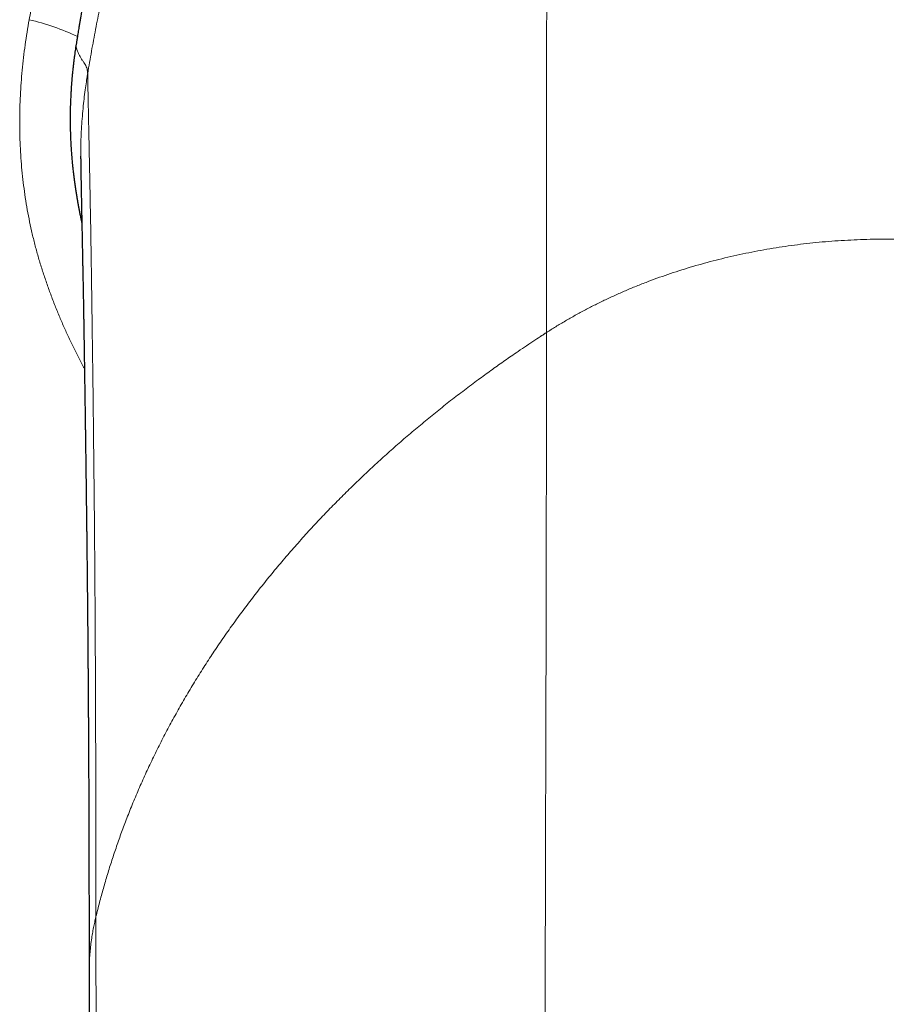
# Model space of a CAD drawing. Header units: millimetres. Extents: x 8 to 573, y 12 to 528.
# Tile 30 of 101: x 278 to 300, y 214 to 240. Entities that reach past the tile are written whole.
import ezdxf

# ---------------------------------------------------------------- set-up
doc = ezdxf.new("R2010")
doc.units = ezdxf.units.MM

msp = doc.modelspace()

# ---------------------------------------------------------------- linework, layer by layer
at = {"color": 7, "linetype": 'Continuous', "lineweight": 30}
for p, q in [((279.173, 239.154), (279.161, 239.079)), ((279.283, 236.229), (279.283, 236.238))]:
    msp.add_line(p, q, dxfattribs=at)
at = {"color": 8, "linetype": 'Continuous', "lineweight": 0}
msp.add_arc((276.604, 233.873), 6.029, 64.5015, 77.0198, dxfattribs=at)
for points, knots in [([(277.959, 239.749), (277.988, 239.909), (278.048, 240.229), (278.145, 240.708), (278.247, 241.187), (278.354, 241.665), (278.467, 242.144), (278.586, 242.622), (278.712, 243.098), (278.843, 243.574), (278.981, 244.05), (279.125, 244.524), (279.276, 244.996), (279.431, 245.458), (279.59, 245.911), (279.752, 246.354), (279.92, 246.794), (280.096, 247.234), (280.279, 247.673), (280.47, 248.111), (280.666, 248.546), (280.868, 248.98), (281.074, 249.413), (281.286, 249.844), (281.502, 250.273), (281.723, 250.701), (281.951, 251.13), (282.184, 251.558), (282.422, 251.983), (282.665, 252.407), (282.913, 252.828), (283.165, 253.247), (283.422, 253.663), (283.685, 254.077), (283.952, 254.49), (284.224, 254.9), (284.501, 255.307), (284.785, 255.71), (285.075, 256.11), (285.372, 256.506), (285.676, 256.897), (285.985, 257.285), (286.3, 257.67), (286.622, 258.05), (286.948, 258.426), (287.28, 258.798), (287.617, 259.166), (287.958, 259.53), (288.303, 259.889), (288.654, 260.245), (289.009, 260.597), (289.368, 260.946), (289.731, 261.29), (289.976, 261.516), (290.098, 261.629)], [0, 0, 0, 0, 0.019403, 0.038808, 0.058212, 0.077615, 0.097094, 0.116574, 0.136054, 0.155533, 0.175069, 0.194608, 0.214146, 0.233682, 0.252227, 0.270773, 0.289319, 0.307863, 0.326605, 0.345349, 0.364093, 0.382836, 0.401633, 0.420432, 0.439231, 0.458028, 0.477078, 0.496131, 0.515183, 0.534234, 0.553339, 0.572446, 0.591553, 0.610658, 0.629889, 0.649122, 0.668355, 0.687586, 0.706939, 0.726295, 0.74565, 0.765004, 0.7845, 0.803998, 0.823497, 0.842993, 0.862555, 0.882119, 0.901683, 0.921245, 0.940933, 0.960622, 0.980312, 1, 1, 1, 1]), ([(279.463, 238.365), (279.495, 238.555), (279.56, 238.934), (279.665, 239.499), (279.777, 240.059), (279.897, 240.612), (280.023, 241.16), (280.156, 241.703), (280.293, 242.224), (280.432, 242.725), (280.573, 243.205), (280.72, 243.68), (280.872, 244.15), (281.031, 244.614), (281.196, 245.072), (281.366, 245.525), (281.543, 245.972), (281.725, 246.413), (281.914, 246.849), (282.108, 247.283), (282.319, 247.742), (282.548, 248.224), (282.796, 248.729), (283.052, 249.231), (283.315, 249.73), (283.585, 250.227), (283.863, 250.722), (284.148, 251.212), (284.439, 251.698), (284.736, 252.18), (285.039, 252.657), (285.327, 253.095), (285.597, 253.496), (285.849, 253.861), (286.107, 254.223), (286.373, 254.584), (286.646, 254.943), (286.926, 255.301), (287.228, 255.677), (287.555, 256.07), (287.908, 256.481), (288.269, 256.889), (288.64, 257.294), (289.019, 257.697), (289.392, 258.081), (289.756, 258.446), (290.112, 258.794), (290.432, 259.1), (290.716, 259.365), (290.952, 259.582), (291.139, 259.752), (291.248, 259.85), (291.289, 259.886), (291.302, 259.898), (291.314, 259.909), (291.327, 259.92), (291.34, 259.932), (291.348, 259.939), (291.353, 259.943)], [0, 0, 0, 0, 0.023039, 0.045915, 0.068626, 0.091172, 0.113553, 0.135768, 0.157817, 0.177883, 0.197811, 0.217601, 0.237254, 0.25677, 0.27615, 0.295396, 0.314509, 0.333491, 0.352383, 0.371302, 0.390251, 0.412616, 0.435009, 0.457423, 0.479852, 0.502424, 0.524995, 0.547557, 0.570104, 0.592628, 0.615121, 0.637576, 0.655188, 0.672803, 0.690523, 0.708358, 0.726309, 0.744377, 0.762562, 0.783928, 0.805456, 0.827148, 0.849004, 0.871023, 0.893208, 0.912866, 0.932651, 0.952564, 0.965775, 0.979042, 0.990762, 0.995932, 0.99661, 0.997287, 0.997965, 0.998643, 0.999322, 1, 1, 1, 1]), ([(291.26, 231.696), (291.26, 231.905), (291.26, 232.322), (291.26, 232.941), (291.26, 233.556), (291.261, 234.165), (291.261, 234.77), (291.261, 235.37), (291.262, 235.965), (291.262, 236.564), (291.263, 237.167), (291.263, 237.773), (291.264, 238.374), (291.265, 238.968), (291.266, 239.555), (291.267, 240.136), (291.268, 240.711), (291.269, 241.279), (291.27, 241.841), (291.271, 242.395), (291.272, 242.943), (291.273, 243.473), (291.275, 243.987), (291.276, 244.484), (291.278, 244.974), (291.279, 245.458), (291.281, 245.944), (291.282, 246.434), (291.284, 246.925), (291.286, 247.407), (291.288, 247.882), (291.29, 248.349), (291.291, 248.798), (291.293, 249.231), (291.295, 249.648), (291.297, 250.057), (291.298, 250.458), (291.3, 250.852), (291.302, 251.238), (291.303, 251.616), (291.305, 251.987), (291.307, 252.349), (291.308, 252.701), (291.31, 253.043), (291.312, 253.376), (291.313, 253.701), (291.315, 254.026), (291.317, 254.351), (291.319, 254.675), (291.321, 254.989), (291.322, 255.295), (291.324, 255.591), (291.326, 255.872), (291.328, 256.139), (291.329, 256.392), (291.331, 256.637), (291.332, 256.873), (291.334, 257.1), (291.335, 257.318), (291.337, 257.528), (291.338, 257.729), (291.34, 257.921), (291.341, 258.103), (291.342, 258.276), (291.343, 258.439), (291.344, 258.594), (291.345, 258.741), (291.346, 258.88), (291.347, 259.012), (291.348, 259.134), (291.348, 259.248), (291.349, 259.353), (291.35, 259.448), (291.35, 259.535), (291.351, 259.613), (291.351, 259.683), (291.352, 259.745), (291.352, 259.798), (291.352, 259.844), (291.352, 259.879), (291.352, 259.906), (291.353, 259.925), (291.353, 259.936), (291.353, 259.94), (291.353, 259.941), (291.353, 259.942), (291.353, 259.942), (291.353, 259.942), (291.353, 259.943), (291.353, 259.943), (291.353, 259.943), (291.353, 259.943)], [0, 0, 0, 0, 0.011975, 0.023972, 0.035991, 0.048031, 0.060092, 0.072173, 0.084274, 0.096394, 0.109111, 0.121848, 0.134603, 0.147377, 0.160169, 0.172978, 0.185803, 0.198644, 0.2115, 0.22437, 0.237253, 0.25015, 0.26232, 0.274501, 0.286692, 0.298891, 0.311099, 0.324055, 0.33702, 0.349993, 0.362976, 0.375966, 0.388965, 0.401227, 0.413494, 0.425767, 0.438044, 0.450326, 0.462611, 0.474899, 0.487189, 0.499482, 0.511776, 0.523851, 0.535926, 0.548002, 0.560076, 0.573114, 0.58615, 0.599183, 0.612213, 0.625239, 0.63826, 0.650532, 0.6628, 0.675061, 0.687313, 0.699558, 0.711793, 0.724018, 0.736233, 0.748438, 0.760631, 0.772596, 0.784549, 0.79649, 0.808419, 0.820551, 0.83267, 0.844775, 0.856866, 0.868941, 0.880786, 0.892616, 0.90443, 0.916228, 0.928009, 0.939774, 0.951522, 0.963252, 0.97356, 0.983853, 0.9929, 0.996877, 0.997323, 0.997769, 0.998216, 0.998662, 0.999108, 0.999554, 1, 1, 1, 1]), ([(279.38, 230.768), (279.373, 230.782), (279.316, 230.884), (279.215, 231.08), (279.077, 231.356), (278.945, 231.636), (278.818, 231.918), (278.697, 232.204), (278.581, 232.496), (278.47, 232.792), (278.365, 233.09), (278.267, 233.391), (278.176, 233.695), (278.093, 234.003), (278.019, 234.313), (277.953, 234.623), (277.895, 234.935), (277.846, 235.247), (277.805, 235.56), (277.771, 235.875), (277.745, 236.191), (277.727, 236.509), (277.717, 236.827), (277.714, 237.148), (277.719, 237.472), (277.731, 237.798), (277.751, 238.124), (277.778, 238.45), (277.812, 238.776), (277.854, 239.101), (277.902, 239.426), (277.94, 239.641), (277.959, 239.749)], [0, 0, 0, 0, 0.004877, 0.037738, 0.070824, 0.103918, 0.137012, 0.170098, 0.203957, 0.237823, 0.271689, 0.305546, 0.339733, 0.373934, 0.408134, 0.442322, 0.476326, 0.510341, 0.544357, 0.578362, 0.612727, 0.647102, 0.681478, 0.715844, 0.751214, 0.786593, 0.821973, 0.857343, 0.893003, 0.928672, 0.96434, 1, 1, 1, 1]), ([(279.463, 238.365), (279.462, 238.384), (279.461, 238.423), (279.448, 238.48), (279.429, 238.538), (279.401, 238.595), (279.365, 238.651), (279.323, 238.708), (279.283, 238.772), (279.244, 238.843), (279.208, 238.921), (279.18, 239), (279.167, 239.053), (279.161, 239.079)], [0, 0, 0, 0, 0.080018, 0.160033, 0.240044, 0.320055, 0.400065, 0.480074, 0.560075, 0.670068, 0.780058, 0.890045, 1, 1, 1, 1]), ([(279.283, 236.238), (279.283, 236.315), (279.284, 236.48), (279.292, 236.734), (279.306, 236.999), (279.325, 237.265), (279.349, 237.52), (279.376, 237.765), (279.405, 237.989), (279.431, 238.165), (279.447, 238.267), (279.453, 238.304), (279.455, 238.314), (279.456, 238.324), (279.458, 238.334), (279.46, 238.344), (279.461, 238.354), (279.462, 238.361), (279.463, 238.365)], [0, 0, 0, 0, 0.10758, 0.231921, 0.356458, 0.481192, 0.606123, 0.716222, 0.826468, 0.923604, 0.966377, 0.97118, 0.975983, 0.980786, 0.985589, 0.990392, 0.995196, 1, 1, 1, 1]), ([(279.675, 216.667), (279.675, 216.853), (279.675, 217.225), (279.675, 217.776), (279.674, 218.323), (279.674, 218.864), (279.673, 219.4), (279.672, 219.93), (279.671, 220.44), (279.669, 220.931), (279.668, 221.402), (279.666, 221.868), (279.665, 222.329), (279.663, 222.785), (279.661, 223.236), (279.658, 223.681), (279.656, 224.121), (279.653, 224.555), (279.651, 224.984), (279.648, 225.407), (279.645, 225.817), (279.642, 226.213), (279.639, 226.596), (279.635, 226.973), (279.632, 227.345), (279.628, 227.72), (279.624, 228.095), (279.62, 228.472), (279.616, 228.843), (279.612, 229.207), (279.608, 229.564), (279.604, 229.908), (279.6, 230.24), (279.596, 230.559), (279.592, 230.872), (279.588, 231.179), (279.584, 231.492), (279.579, 231.809), (279.575, 232.13), (279.571, 232.443), (279.566, 232.749), (279.562, 233.046), (279.558, 233.336), (279.553, 233.618), (279.549, 233.888), (279.545, 234.145), (279.541, 234.391), (279.537, 234.629), (279.532, 234.861), (279.528, 235.084), (279.524, 235.297), (279.52, 235.498), (279.517, 235.689), (279.513, 235.873), (279.509, 236.051), (279.505, 236.228), (279.502, 236.405), (279.498, 236.58), (279.495, 236.747), (279.492, 236.905), (279.488, 237.056), (279.486, 237.198), (279.483, 237.331), (279.48, 237.457), (279.478, 237.574), (279.476, 237.684), (279.474, 237.785), (279.472, 237.878), (279.47, 237.962), (279.469, 238.039), (279.467, 238.108), (279.466, 238.166), (279.465, 238.214), (279.465, 238.255), (279.464, 238.289), (279.464, 238.313), (279.463, 238.329), (279.463, 238.339), (279.463, 238.348), (279.463, 238.355), (279.463, 238.361), (279.463, 238.363), (279.463, 238.365)], [0, 0, 0, 0, 0.013721, 0.0274693, 0.0412443, 0.0550453, 0.0688715, 0.0827224, 0.0965971, 0.1093359, 0.1220936, 0.1348696, 0.1476634, 0.1604743, 0.1733018, 0.1861453, 0.1990042, 0.2118779, 0.2247658, 0.2376673, 0.2505817, 0.2627696, 0.2749679, 0.2871761, 0.2993938, 0.3116204, 0.3245972, 0.3375827, 0.3505762, 0.3635771, 0.3765846, 0.3895981, 0.401873, 0.4141521, 0.4264349, 0.438721, 0.4510096, 0.4647271, 0.4784464, 0.4921668, 0.5058876, 0.5196079, 0.5333271, 0.5470443, 0.5607589, 0.5737887, 0.5868148, 0.5998364, 0.6128531, 0.625864, 0.6388687, 0.6511238, 0.6633722, 0.6756134, 0.6878469, 0.7000722, 0.7137061, 0.7273284, 0.7409383, 0.754535, 0.7681179, 0.7816862, 0.7952392, 0.8087761, 0.8222963, 0.8357991, 0.8492837, 0.8627495, 0.8761957, 0.8896217, 0.9030268, 0.9164103, 0.9281694, 0.9399109, 0.9516343, 0.9633391, 0.9694626, 0.9755809, 0.9816938, 0.9878013, 0.9939034, 1, 1, 1, 1]), ([(291.26, 231.696), (291.34, 231.747), (291.499, 231.849), (291.747, 231.997), (292.001, 232.142), (292.259, 232.282), (292.519, 232.416), (292.782, 232.544), (293.051, 232.669), (293.326, 232.79), (293.608, 232.906), (293.889, 233.016), (294.171, 233.12), (294.452, 233.217), (294.738, 233.31), (295.028, 233.399), (295.323, 233.483), (295.622, 233.562), (295.925, 233.636), (296.231, 233.705), (296.541, 233.769), (296.852, 233.828), (297.165, 233.88), (297.478, 233.927), (297.793, 233.969), (298.112, 234.005), (298.435, 234.036), (298.761, 234.061), (299.089, 234.08), (299.417, 234.094), (299.744, 234.101), (300.069, 234.103), (300.392, 234.099), (300.715, 234.089), (301.039, 234.074), (301.365, 234.052), (301.691, 234.024), (302.016, 233.991), (302.339, 233.952), (302.66, 233.907), (302.978, 233.857), (303.188, 233.819), (303.293, 233.8)], [0, 0, 0, 0, 0.024789, 0.049807, 0.07505, 0.100512, 0.124986, 0.14965, 0.174499, 0.199526, 0.224727, 0.250094, 0.274159, 0.298361, 0.322694, 0.347152, 0.371729, 0.396418, 0.421212, 0.446105, 0.47109, 0.496158, 0.520855, 0.545618, 0.57044, 0.595316, 0.62069, 0.646102, 0.671545, 0.697011, 0.722491, 0.747523, 0.772552, 0.797573, 0.822576, 0.848064, 0.873518, 0.89893, 0.924292, 0.949596, 0.974835, 1, 1, 1, 1]), ([(279.675, 216.667), (279.705, 216.788), (279.765, 217.03), (279.865, 217.392), (279.971, 217.755), (280.085, 218.117), (280.206, 218.478), (280.334, 218.839), (280.474, 219.211), (280.627, 219.595), (280.794, 219.989), (280.97, 220.382), (281.155, 220.773), (281.348, 221.163), (281.55, 221.551), (281.761, 221.937), (281.981, 222.321), (282.209, 222.703), (282.445, 223.081), (282.687, 223.453), (282.937, 223.821), (283.194, 224.186), (283.459, 224.55), (283.734, 224.911), (284.016, 225.269), (284.307, 225.624), (284.605, 225.976), (284.91, 226.325), (285.223, 226.67), (285.535, 227.002), (285.844, 227.32), (286.15, 227.626), (286.462, 227.929), (286.779, 228.228), (287.102, 228.524), (287.43, 228.816), (287.764, 229.104), (288.103, 229.388), (288.447, 229.669), (288.796, 229.946), (289.15, 230.218), (289.495, 230.476), (289.829, 230.72), (290.151, 230.949), (290.512, 231.2), (290.832, 231.415), (291.049, 231.559), (291.127, 231.609), (291.146, 231.622), (291.165, 231.634), (291.184, 231.647), (291.203, 231.659), (291.222, 231.672), (291.241, 231.684), (291.254, 231.692), (291.26, 231.696)], [0, 0, 0, 0, 0.0211006, 0.0422485, 0.0634418, 0.0846785, 0.1059566, 0.1272742, 0.1486291, 0.1721603, 0.1957316, 0.2193401, 0.2429831, 0.2666577, 0.2903612, 0.3140905, 0.3378428, 0.3616153, 0.3854049, 0.4087836, 0.4321733, 0.4555711, 0.4789742, 0.5025228, 0.5260712, 0.5496163, 0.5731554, 0.5966857, 0.6202042, 0.6437081, 0.6652381, 0.6867513, 0.7082456, 0.7297188, 0.7511687, 0.7725932, 0.7939902, 0.8153576, 0.8366934, 0.8579955, 0.8792618, 0.9004904, 0.9191387, 0.9377549, 0.9563377, 0.9808134, 0.9915628, 0.9926179, 0.9936728, 0.9947277, 0.9957824, 0.996837, 0.9978914, 0.9989458, 1, 1, 1, 1]), ([(291.196, 195.773), (291.196, 196.065), (291.196, 196.648), (291.196, 197.52), (291.196, 198.39), (291.197, 199.258), (291.198, 200.124), (291.198, 200.987), (291.199, 201.848), (291.2, 202.719), (291.201, 203.601), (291.203, 204.494), (291.204, 205.383), (291.206, 206.269), (291.208, 207.151), (291.21, 207.988), (291.212, 208.779), (291.214, 209.526), (291.216, 210.269), (291.217, 211.009), (291.219, 211.746), (291.221, 212.48), (291.223, 213.234), (291.225, 214.008), (291.227, 214.802), (291.229, 215.591), (291.232, 216.376), (291.234, 217.132), (291.236, 217.86), (291.237, 218.561), (291.239, 219.257), (291.241, 219.949), (291.243, 220.636), (291.245, 221.319), (291.247, 222.019), (291.249, 222.737), (291.25, 223.47), (291.252, 224.197), (291.253, 224.917), (291.255, 225.631), (291.256, 226.338), (291.257, 227.038), (291.258, 227.731), (291.259, 228.418), (291.259, 229.037), (291.26, 229.591), (291.26, 230.081), (291.26, 230.468), (291.26, 230.756), (291.26, 230.945), (291.26, 231.134), (291.26, 231.322), (291.26, 231.51), (291.26, 231.634), (291.26, 231.696)], [0, 0, 0, 0, 0.021746, 0.043518, 0.065314, 0.087133, 0.108973, 0.130834, 0.152713, 0.17461, 0.197567, 0.22054, 0.243528, 0.266529, 0.289541, 0.312563, 0.332304, 0.352051, 0.371807, 0.391571, 0.411342, 0.431118, 0.450901, 0.472666, 0.494437, 0.516211, 0.537988, 0.559766, 0.579565, 0.599363, 0.619161, 0.638956, 0.658749, 0.678538, 0.698318, 0.720067, 0.741805, 0.76353, 0.785243, 0.806943, 0.828629, 0.8503, 0.871956, 0.893596, 0.91522, 0.931067, 0.946904, 0.962732, 0.968947, 0.975161, 0.981373, 0.987584, 0.993793, 1, 1, 1, 1]), ([(279.501, 215.217), (279.501, 215.273), (279.501, 215.389), (279.51, 215.567), (279.523, 215.75), (279.542, 215.932), (279.565, 216.105), (279.592, 216.269), (279.62, 216.418), (279.645, 216.535), (279.66, 216.603), (279.666, 216.628), (279.668, 216.636), (279.67, 216.643), (279.671, 216.651), (279.673, 216.659), (279.675, 216.664), (279.675, 216.667)], [0, 0, 0, 0, 0.113812, 0.240417, 0.36623, 0.491229, 0.615395, 0.723957, 0.831846, 0.926223, 0.967579, 0.972987, 0.978393, 0.983798, 0.9892, 0.994601, 1, 1, 1, 1]), ([(279.827, 188.68), (279.827, 188.941), (279.827, 189.464), (279.826, 190.245), (279.825, 191.023), (279.824, 191.799), (279.822, 192.572), (279.819, 193.342), (279.817, 194.088), (279.814, 194.809), (279.81, 195.506), (279.807, 196.201), (279.803, 196.892), (279.798, 197.58), (279.794, 198.264), (279.789, 198.946), (279.783, 199.623), (279.778, 200.297), (279.773, 200.968), (279.768, 201.634), (279.763, 202.284), (279.758, 202.917), (279.753, 203.534), (279.748, 204.147), (279.743, 204.757), (279.738, 205.375), (279.733, 206), (279.727, 206.633), (279.722, 207.261), (279.717, 207.885), (279.711, 208.503), (279.707, 209.105), (279.702, 209.69), (279.698, 210.26), (279.694, 210.824), (279.691, 211.384), (279.688, 211.938), (279.685, 212.488), (279.683, 213.033), (279.681, 213.573), (279.679, 214.108), (279.678, 214.655), (279.676, 215.214), (279.676, 215.654), (279.675, 215.962), (279.675, 216.139), (279.675, 216.316), (279.675, 216.492), (279.675, 216.608), (279.675, 216.667)], [0, 0, 0, 0, 0.024899, 0.049827, 0.074782, 0.099763, 0.12477, 0.149799, 0.17485, 0.197831, 0.220828, 0.243839, 0.266864, 0.289902, 0.31295, 0.336008, 0.359075, 0.382149, 0.405229, 0.428314, 0.451402, 0.473174, 0.494946, 0.516719, 0.538491, 0.560261, 0.583347, 0.606429, 0.629505, 0.652574, 0.675634, 0.698686, 0.720411, 0.742125, 0.763829, 0.78552, 0.807197, 0.828861, 0.850509, 0.872141, 0.893756, 0.915352, 0.939086, 0.962795, 0.970241, 0.977685, 0.985126, 0.992564, 1, 1, 1, 1])]:
    msp.add_open_spline(points, degree=3, knots=knots, dxfattribs=at)
at = {"color": 7, "linetype": 'Continuous', "lineweight": 30}
for points, knots in [([(291.465, 261.326), (291.458, 261.32), (291.442, 261.307), (291.418, 261.285), (291.39, 261.261), (291.36, 261.235), (291.325, 261.204), (291.288, 261.171), (291.251, 261.138), (291.219, 261.11), (291.195, 261.088), (291.177, 261.073), (291.163, 261.06), (291.151, 261.049), (291.136, 261.037), (291.121, 261.023), (291.104, 261.008), (291.085, 260.991), (291.056, 260.964), (291.012, 260.926), (290.962, 260.88), (290.914, 260.837), (290.872, 260.799), (290.832, 260.763), (290.8, 260.733), (290.775, 260.71), (290.755, 260.693), (290.737, 260.676), (290.719, 260.659), (290.695, 260.638), (290.669, 260.613), (290.639, 260.586), (290.611, 260.559), (290.58, 260.531), (290.549, 260.503), (290.508, 260.465), (290.461, 260.421), (290.406, 260.369), (290.351, 260.317), (290.303, 260.271), (290.262, 260.233), (290.232, 260.204), (290.202, 260.176), (290.172, 260.148), (290.142, 260.118), (290.11, 260.088), (290.078, 260.057), (290.047, 260.027), (290.018, 259.999), (289.992, 259.975), (289.969, 259.952), (289.944, 259.928), (289.913, 259.897), (289.874, 259.86), (289.833, 259.82), (289.794, 259.782), (289.76, 259.748), (289.729, 259.718), (289.702, 259.691), (289.679, 259.668), (289.658, 259.648), (289.637, 259.626), (289.613, 259.602), (289.59, 259.579), (289.565, 259.554), (289.535, 259.524), (289.502, 259.491), (289.467, 259.456), (289.433, 259.422), (289.402, 259.391), (289.375, 259.363), (289.35, 259.338), (289.326, 259.314), (289.302, 259.289), (289.278, 259.265), (289.256, 259.242), (289.234, 259.22), (289.211, 259.197), (289.184, 259.168), (289.152, 259.136), (289.118, 259.101), (289.079, 259.061), (289.04, 259.019), (288.999, 258.977), (288.96, 258.937), (288.923, 258.898), (288.883, 258.856), (288.853, 258.825), (288.834, 258.804), (288.824, 258.794), (288.815, 258.784), (288.803, 258.772), (288.785, 258.753), (288.762, 258.728), (288.737, 258.701), (288.715, 258.678), (288.697, 258.658), (288.68, 258.641), (288.664, 258.624), (288.645, 258.603), (288.623, 258.58), (288.599, 258.553), (288.572, 258.524), (288.539, 258.489), (288.503, 258.45), (288.467, 258.41), (288.435, 258.375), (288.404, 258.342), (288.372, 258.307), (288.337, 258.269), (288.3, 258.228), (288.26, 258.184), (288.222, 258.142), (288.188, 258.104), (288.161, 258.074), (288.136, 258.046), (288.112, 258.019), (288.085, 257.989), (288.057, 257.958), (288.029, 257.926), (287.991, 257.883), (287.941, 257.827), (287.892, 257.77), (287.852, 257.725), (287.824, 257.693), (287.795, 257.659), (287.766, 257.626), (287.743, 257.6), (287.725, 257.579), (287.709, 257.56), (287.688, 257.537), (287.663, 257.507), (287.634, 257.473), (287.604, 257.438), (287.577, 257.406), (287.553, 257.378), (287.532, 257.353), (287.512, 257.329), (287.493, 257.308), (287.473, 257.284), (287.447, 257.253), (287.415, 257.215), (287.383, 257.177), (287.355, 257.143), (287.329, 257.113), (287.304, 257.083), (287.277, 257.051), (287.251, 257.02), (287.227, 256.99), (287.202, 256.959), (287.172, 256.924), (287.146, 256.892), (287.124, 256.865), (287.107, 256.845), (287.093, 256.827), (287.078, 256.809), (287.064, 256.792), (287.047, 256.771), (287.027, 256.746), (287.004, 256.718), (286.979, 256.687), (286.949, 256.65), (286.917, 256.61), (286.883, 256.569), (286.842, 256.518), (286.79, 256.453), (286.727, 256.373), (286.662, 256.291), (286.598, 256.208), (286.535, 256.127), (286.485, 256.064), (286.45, 256.019), (286.426, 255.988), (286.401, 255.954), (286.372, 255.916), (286.34, 255.875), (286.308, 255.833), (286.275, 255.79), (286.242, 255.747), (286.209, 255.702), (286.175, 255.658), (286.142, 255.613), (286.109, 255.57), (286.081, 255.532), (286.054, 255.496), (286.026, 255.457), (285.995, 255.416), (285.964, 255.374), (285.936, 255.335), (285.91, 255.299), (285.887, 255.268), (285.867, 255.241), (285.849, 255.216), (285.831, 255.191), (285.81, 255.163), (285.786, 255.13), (285.759, 255.092), (285.724, 255.044), (285.686, 254.992), (285.649, 254.939), (285.617, 254.894), (285.587, 254.853), (285.559, 254.813), (285.531, 254.772), (285.504, 254.734), (285.477, 254.695), (285.448, 254.653), (285.415, 254.606), (285.379, 254.554), (285.342, 254.501), (285.307, 254.449), (285.28, 254.411), (285.259, 254.381), (285.243, 254.357), (285.227, 254.334), (285.212, 254.312), (285.198, 254.292), (285.184, 254.271), (285.166, 254.245), (285.146, 254.216), (285.122, 254.18), (285.096, 254.142), (285.07, 254.103), (285.048, 254.07), (285.034, 254.048), (285.022, 254.031), (285.009, 254.011), (284.977, 253.963), (284.932, 253.895), (284.876, 253.812), (284.828, 253.739), (284.782, 253.668), (284.735, 253.597), (284.687, 253.523), (284.614, 253.408), (284.512, 253.249), (284.387, 253.051), (284.26, 252.847), (284.14, 252.652), (284.021, 252.454), (283.927, 252.297), (283.848, 252.163), (283.797, 252.076), (283.75, 251.997), (283.71, 251.927), (283.666, 251.851), (283.622, 251.773), (283.585, 251.708), (283.552, 251.651), (283.521, 251.597), (283.488, 251.538), (283.463, 251.493), (283.445, 251.462), (283.436, 251.446), (283.427, 251.429), (283.415, 251.408), (283.402, 251.383), (283.386, 251.355), (283.368, 251.324), (283.355, 251.301), (283.348, 251.286), (283.345, 251.282), (283.343, 251.278), (283.34, 251.273), (283.337, 251.268), (283.334, 251.262), (283.328, 251.252), (283.319, 251.236), (283.306, 251.211), (283.29, 251.182), (283.27, 251.146), (283.253, 251.114), (283.238, 251.086), (283.226, 251.065), (283.216, 251.046), (283.207, 251.03), (283.199, 251.015), (283.192, 251.003), (283.187, 250.993), (283.162, 250.946), (283.116, 250.862), (283.059, 250.756), (283.012, 250.666), (282.974, 250.595), (282.937, 250.524), (282.899, 250.451), (282.859, 250.375), (282.825, 250.308), (282.796, 250.252), (282.772, 250.206), (282.748, 250.16), (282.723, 250.111), (282.7, 250.064), (282.677, 250.019), (282.656, 249.976), (282.635, 249.934), (282.616, 249.897), (282.601, 249.868), (282.589, 249.843), (282.578, 249.821), (282.566, 249.798), (282.556, 249.777), (282.547, 249.759), (282.539, 249.742), (282.53, 249.725), (282.521, 249.706), (282.511, 249.688), (282.503, 249.669), (282.494, 249.651), (282.482, 249.629), (282.469, 249.601), (282.454, 249.57), (282.435, 249.531), (282.417, 249.493), (282.399, 249.457), (282.384, 249.426), (282.367, 249.391), (282.349, 249.352), (282.327, 249.307), (282.305, 249.26), (282.283, 249.216), (282.266, 249.179), (282.252, 249.15), (282.241, 249.128), (282.231, 249.105), (282.207, 249.055), (282.169, 248.974), (282.118, 248.864), (282.065, 248.749), (282.01, 248.628), (281.953, 248.503), (281.908, 248.402), (281.875, 248.328), (281.855, 248.283), (281.834, 248.237), (281.814, 248.191), (281.794, 248.145), (281.755, 248.057), (281.693, 247.912), (281.616, 247.733), (281.539, 247.55), (281.467, 247.377), (281.394, 247.196), (281.32, 247.014), (281.249, 246.835), (281.186, 246.671), (281.13, 246.526), (281.082, 246.4), (281.034, 246.274), (280.988, 246.147), (280.953, 246.054), (280.932, 245.996), (280.924, 245.974), (280.916, 245.952), (280.91, 245.934), (280.904, 245.918), (280.898, 245.903), (280.892, 245.883), (280.883, 245.86), (280.873, 245.833), (280.862, 245.802), (280.85, 245.769), (280.835, 245.726), (280.817, 245.676), (280.798, 245.62), (280.78, 245.569), (280.76, 245.513), (280.738, 245.448), (280.717, 245.388), (280.702, 245.341), (280.692, 245.312), (280.683, 245.286), (280.675, 245.262), (280.666, 245.236), (280.653, 245.197), (280.636, 245.148), (280.619, 245.096), (280.605, 245.056), (280.595, 245.026), (280.586, 244.999), (280.577, 244.973), (280.57, 244.95), (280.563, 244.928), (280.555, 244.904), (280.547, 244.88), (280.538, 244.852), (280.528, 244.82), (280.515, 244.78), (280.502, 244.738), (280.478, 244.669), (280.449, 244.574), (280.411, 244.456), (280.384, 244.37), (280.367, 244.314), (280.359, 244.287), (280.35, 244.258), (280.339, 244.224), (280.328, 244.188), (280.318, 244.156), (280.311, 244.13), (280.305, 244.111), (280.3, 244.095), (280.296, 244.081), (280.293, 244.07), (280.29, 244.059), (280.273, 244.004), (280.242, 243.899), (280.2, 243.755), (280.16, 243.618), (280.12, 243.476), (280.078, 243.331), (280.04, 243.189), (279.998, 243.038), (279.966, 242.918), (279.941, 242.821), (279.93, 242.78), (279.92, 242.741), (279.909, 242.7), (279.898, 242.656), (279.886, 242.61), (279.875, 242.565), (279.862, 242.516), (279.848, 242.462), (279.834, 242.403), (279.819, 242.344), (279.803, 242.278), (279.785, 242.205), (279.766, 242.126), (279.748, 242.051), (279.732, 241.986), (279.72, 241.934), (279.709, 241.889), (279.699, 241.848), (279.689, 241.803), (279.678, 241.758), (279.666, 241.703), (279.651, 241.638), (279.634, 241.563), (279.617, 241.488), (279.601, 241.414), (279.584, 241.338), (279.567, 241.261), (279.552, 241.192), (279.54, 241.134), (279.529, 241.084), (279.518, 241.031), (279.508, 240.983), (279.499, 240.94), (279.491, 240.902), (279.483, 240.86), (279.474, 240.82), (279.467, 240.785), (279.462, 240.76), (279.459, 240.743), (279.456, 240.731), (279.454, 240.718), (279.451, 240.704), (279.448, 240.689), (279.445, 240.675), (279.442, 240.661), (279.44, 240.647), (279.433, 240.614), (279.423, 240.564), (279.411, 240.5), (279.401, 240.451), (279.394, 240.413), (279.388, 240.386), (279.383, 240.36), (279.379, 240.339), (279.376, 240.319), (279.372, 240.3), (279.367, 240.272), (279.359, 240.232), (279.349, 240.179), (279.338, 240.117), (279.325, 240.047), (279.312, 239.976), (279.3, 239.909), (279.29, 239.853), (279.281, 239.802), (279.272, 239.754), (279.264, 239.705), (279.255, 239.656), (279.247, 239.607), (279.238, 239.552), (279.227, 239.489), (279.216, 239.417), (279.204, 239.347), (279.194, 239.283), (279.185, 239.23), (279.178, 239.188), (279.174, 239.164), (279.173, 239.154)], [0, 0, 0, 0, 0.0011289, 0.0023994, 0.0038131, 0.0053707, 0.0070716, 0.0092152, 0.0112003, 0.0128346, 0.014116, 0.0150463, 0.015628, 0.0162485, 0.0169986, 0.0178175, 0.0187051, 0.0196612, 0.0206858, 0.0233718, 0.0264413, 0.0285976, 0.0309133, 0.0330042, 0.0348717, 0.0359607, 0.036984, 0.0379415, 0.0388335, 0.0399108, 0.0416016, 0.0430173, 0.0445734, 0.0461662, 0.0478348, 0.0495299, 0.0525789, 0.0553903, 0.0582979, 0.0614297, 0.0631157, 0.0647138, 0.0663125, 0.0679081, 0.0694966, 0.0711845, 0.0730173, 0.0747056, 0.0762481, 0.0776446, 0.0788219, 0.080018, 0.0817536, 0.0838358, 0.086275, 0.0883927, 0.0901824, 0.091851, 0.0933961, 0.0946568, 0.0955775, 0.0967764, 0.098224, 0.0995019, 0.1006087, 0.1022971, 0.1043696, 0.1060988, 0.1079976, 0.1099145, 0.111223, 0.1125374, 0.1139532, 0.1151707, 0.1165866, 0.1179369, 0.1188855, 0.1201603, 0.1216828, 0.1234544, 0.1254699, 0.1273218, 0.1299351, 0.1321396, 0.1341025, 0.1363637, 0.1384896, 0.1407443, 0.1413705, 0.1417916, 0.1423235, 0.1429659, 0.1437188, 0.1454021, 0.1468319, 0.1480772, 0.1491373, 0.1498885, 0.1508281, 0.1518901, 0.1531242, 0.1545308, 0.1561093, 0.1577217, 0.1601128, 0.1621991, 0.1639795, 0.1655928, 0.1674472, 0.1694776, 0.171555, 0.1739292, 0.1762462, 0.178205, 0.1798025, 0.1809582, 0.1824533, 0.1840065, 0.1856183, 0.1872887, 0.1889149, 0.1923254, 0.1959716, 0.1975905, 0.1992527, 0.2009583, 0.2027076, 0.2042944, 0.2050301, 0.2059365, 0.2071361, 0.2086317, 0.2104233, 0.2123796, 0.2138872, 0.2152901, 0.2165868, 0.2177767, 0.2188603, 0.2198385, 0.2213669, 0.2236001, 0.225534, 0.2271685, 0.2286335, 0.230124, 0.2317465, 0.233373, 0.2348168, 0.2362219, 0.2379773, 0.2401025, 0.2410392, 0.2420328, 0.2430826, 0.2437369, 0.2446155, 0.2456633, 0.2468831, 0.2482761, 0.2498416, 0.2515131, 0.2537671, 0.2558037, 0.2576196, 0.2613797, 0.2653309, 0.2693965, 0.2735033, 0.277449, 0.2812276, 0.2827283, 0.2841123, 0.2857291, 0.2875747, 0.2896509, 0.2917274, 0.2936115, 0.2959425, 0.2979627, 0.300053, 0.3023895, 0.3044362, 0.3062709, 0.3078098, 0.3096568, 0.3118143, 0.3137308, 0.3156602, 0.3173723, 0.3188641, 0.3201355, 0.321245, 0.3223532, 0.3236959, 0.3252696, 0.327075, 0.3291142, 0.3320305, 0.3345355, 0.3366245, 0.3384391, 0.3403321, 0.3422312, 0.3441372, 0.3456798, 0.3477418, 0.3500994, 0.3522539, 0.3550381, 0.3575024, 0.3595282, 0.3604287, 0.3617223, 0.3628126, 0.363699, 0.3646984, 0.365664, 0.366596, 0.3683487, 0.3697622, 0.3715368, 0.3736769, 0.3752061, 0.3760368, 0.3767167, 0.3776225, 0.3787591, 0.3833671, 0.3870362, 0.3902935, 0.3934577, 0.396761, 0.4001424, 0.4035996, 0.4124204, 0.421951, 0.4305726, 0.4400242, 0.4483724, 0.4572291, 0.4610439, 0.4663373, 0.4688068, 0.4717288, 0.4755337, 0.4789797, 0.4820619, 0.4841888, 0.486609, 0.4892105, 0.4919069, 0.4926442, 0.493255, 0.494021, 0.4949411, 0.4960144, 0.4972412, 0.4986234, 0.500165, 0.5003238, 0.5005013, 0.5006975, 0.5009124, 0.5011461, 0.5013987, 0.50167, 0.5025137, 0.5035008, 0.5048637, 0.5064309, 0.5081155, 0.5091385, 0.510064, 0.5108918, 0.511622, 0.5122546, 0.5127898, 0.5132277, 0.5135926, 0.5188529, 0.52428, 0.5275052, 0.5305274, 0.5335813, 0.536728, 0.5400135, 0.543474, 0.5454897, 0.5472742, 0.549383, 0.5515131, 0.5536416, 0.5553997, 0.5573994, 0.5591977, 0.5607904, 0.5621791, 0.5629296, 0.5640365, 0.565027, 0.5659005, 0.5666572, 0.5673733, 0.5681061, 0.5689107, 0.5698089, 0.5704514, 0.5712299, 0.5721869, 0.5733463, 0.5747092, 0.5762739, 0.57833, 0.5795697, 0.580883, 0.5823704, 0.5840338, 0.5858714, 0.5881222, 0.5900078, 0.591572, 0.5928122, 0.5937317, 0.5944442, 0.5956583, 0.6001373, 0.6048219, 0.6097014, 0.6147837, 0.6200965, 0.6256383, 0.6275497, 0.6294665, 0.6313953, 0.6333349, 0.6352842, 0.6372438, 0.6444167, 0.6535451, 0.659839, 0.6673248, 0.6752935, 0.6824132, 0.6901304, 0.697599, 0.7027966, 0.7080949, 0.7132224, 0.718512, 0.7237755, 0.7247071, 0.7256386, 0.7265692, 0.7273479, 0.727874, 0.72852, 0.7292845, 0.7302602, 0.731377, 0.7326365, 0.7340429, 0.735443, 0.7379574, 0.7402445, 0.7422993, 0.7442697, 0.7471182, 0.750338, 0.7516053, 0.7528164, 0.7539047, 0.7548674, 0.7557041, 0.7571273, 0.7596084, 0.7617635, 0.76345, 0.7644982, 0.7655518, 0.7667675, 0.7676339, 0.768409, 0.7694013, 0.770577, 0.771333, 0.7728171, 0.7744567, 0.7762301, 0.7779704, 0.7828999, 0.7877828, 0.7924001, 0.7934383, 0.7945493, 0.7957343, 0.7969959, 0.7986281, 0.8001065, 0.8009752, 0.8017413, 0.8024034, 0.8029595, 0.8034075, 0.8037458, 0.8042756, 0.8101428, 0.8164368, 0.8217545, 0.8267669, 0.833626, 0.8394175, 0.8438335, 0.8519663, 0.8538822, 0.855532, 0.8569213, 0.8586225, 0.8604367, 0.8622522, 0.8640723, 0.8659001, 0.8682136, 0.8705506, 0.8729157, 0.8754094, 0.8783962, 0.8817986, 0.8848129, 0.8874296, 0.889649, 0.8910238, 0.892817, 0.8946162, 0.8964227, 0.8982374, 0.901205, 0.9042055, 0.9072102, 0.9101608, 0.9131298, 0.9163322, 0.919325, 0.9214019, 0.9232606, 0.9253448, 0.9277068, 0.9290553, 0.9304793, 0.9322579, 0.9339812, 0.9353617, 0.9363952, 0.9369806, 0.9373348, 0.9379118, 0.9384845, 0.9390527, 0.9396162, 0.9401749, 0.9407286, 0.941277, 0.9441944, 0.9466443, 0.9489394, 0.9500543, 0.9511342, 0.9521809, 0.9530986, 0.9537389, 0.9544893, 0.9553474, 0.9571407, 0.9592604, 0.9617034, 0.9644783, 0.9676178, 0.9701858, 0.9723897, 0.9743136, 0.976239, 0.9781696, 0.980108, 0.9820499, 0.9839781, 0.9867446, 0.9894669, 0.9925005, 0.9950687, 0.997165, 0.9988017, 1, 1, 1, 1]), ([(279.161, 239.079), (279.156, 239.05), (279.147, 238.994), (279.135, 238.911), (279.124, 238.829), (279.113, 238.742), (279.101, 238.645), (279.09, 238.547), (279.081, 238.459), (279.072, 238.375), (279.063, 238.293), (279.055, 238.204), (279.049, 238.117), (279.042, 238.025), (279.036, 237.931), (279.029, 237.811), (279.022, 237.673), (279.016, 237.514), (279.013, 237.353), (279.013, 237.183), (279.014, 237.012), (279.017, 236.874), (279.02, 236.769), (279.023, 236.691), (279.028, 236.599), (279.033, 236.504), (279.039, 236.41), (279.045, 236.332), (279.051, 236.257), (279.056, 236.185), (279.062, 236.117), (279.069, 236.045), (279.078, 235.961), (279.084, 235.896), (279.089, 235.859), (279.089, 235.857)], [0, 0, 0, 0, 0.02766, 0.052616, 0.078395, 0.105293, 0.134523, 0.169533, 0.19698, 0.217403, 0.247631, 0.273575, 0.301449, 0.328741, 0.358807, 0.389679, 0.440441, 0.487203, 0.536744, 0.590445, 0.64514, 0.694732, 0.718099, 0.742262, 0.767176, 0.803238, 0.830702, 0.853722, 0.876069, 0.899631, 0.920142, 0.939655, 0.965648, 0.99806, 1, 1, 1, 1]), ([(279.282, 236.238), (279.282, 236.234), (279.282, 236.225), (279.282, 236.211), (279.282, 236.197), (279.282, 236.183), (279.283, 236.171), (279.283, 236.159), (279.283, 236.15), (279.283, 236.141), (279.283, 236.132), (279.283, 236.123), (279.283, 236.113), (279.283, 236.106), (279.283, 236.102), (279.283, 236.098), (279.283, 236.093), (279.283, 236.089), (279.283, 236.085), (279.283, 236.081), (279.283, 236.076), (279.283, 236.071), (279.283, 236.065), (279.284, 236.06), (279.284, 236.056), (279.284, 236.053), (279.284, 236.05), (279.284, 236.048), (279.284, 236.045), (279.284, 236.042), (279.284, 236.038), (279.284, 236.033), (279.284, 236.028), (279.284, 236.023), (279.284, 236.017), (279.284, 236.01), (279.284, 236.003), (279.284, 235.997), (279.285, 235.986), (279.285, 235.973), (279.285, 235.956), (279.285, 235.941), (279.286, 235.926), (279.286, 235.912), (279.286, 235.897), (279.286, 235.883), (279.287, 235.869), (279.287, 235.855), (279.287, 235.842), (279.287, 235.83), (279.288, 235.818), (279.288, 235.803), (279.288, 235.785), (279.289, 235.762), (279.289, 235.738), (279.289, 235.711), (279.29, 235.684), (279.291, 235.654), (279.291, 235.624), (279.292, 235.592), (279.292, 235.559), (279.293, 235.523), (279.294, 235.487), (279.294, 235.449), (279.295, 235.41), (279.296, 235.369), (279.297, 235.326), (279.298, 235.28), (279.299, 235.232), (279.3, 235.179), (279.301, 235.121), (279.302, 235.059), (279.303, 234.992), (279.305, 234.922), (279.306, 234.856), (279.307, 234.793), (279.308, 234.736), (279.31, 234.679), (279.311, 234.621), (279.312, 234.563), (279.313, 234.505), (279.314, 234.44), (279.316, 234.367), (279.317, 234.288), (279.319, 234.208), (279.32, 234.131), (279.322, 234.058), (279.323, 233.987), (279.325, 233.917), (279.326, 233.847), (279.328, 233.776), (279.329, 233.705), (279.331, 233.626), (279.332, 233.535), (279.334, 233.434), (279.337, 233.328), (279.339, 233.215), (279.341, 233.092), (279.343, 232.982), (279.345, 232.89), (279.346, 232.819), (279.347, 232.752), (279.349, 232.688), (279.35, 232.629), (279.351, 232.572), (279.352, 232.516), (279.353, 232.463), (279.353, 232.41), (279.354, 232.359), (279.355, 232.309), (279.356, 232.261), (279.357, 232.221), (279.357, 232.187), (279.358, 232.157), (279.358, 232.125), (279.359, 232.092), (279.36, 232.052), (279.36, 232.007), (279.361, 231.955), (279.362, 231.899), (279.363, 231.84), (279.364, 231.777), (279.365, 231.71), (279.366, 231.639), (279.368, 231.565), (279.369, 231.488), (279.37, 231.411), (279.371, 231.333), (279.373, 231.256), (279.374, 231.18), (279.375, 231.082), (279.377, 230.964), (279.379, 230.825), (279.381, 230.689), (279.383, 230.554), (279.385, 230.42), (279.387, 230.287), (279.389, 230.154), (279.391, 230.019), (279.393, 229.885), (279.395, 229.749), (279.397, 229.618), (279.399, 229.491), (279.4, 229.369), (279.402, 229.246), (279.404, 229.122), (279.406, 228.996), (279.407, 228.867), (279.409, 228.733), (279.411, 228.595), (279.413, 228.452), (279.415, 228.305), (279.417, 228.153), (279.419, 227.997), (279.421, 227.836), (279.423, 227.668), (279.425, 227.494), (279.428, 227.313), (279.43, 227.153), (279.431, 227.018), (279.433, 226.909), (279.434, 226.803), (279.435, 226.698), (279.437, 226.594), (279.438, 226.49), (279.439, 226.391), (279.44, 226.295), (279.441, 226.203), (279.442, 226.116), (279.443, 226.035), (279.444, 225.959), (279.445, 225.887), (279.446, 225.819), (279.447, 225.754), (279.447, 225.691), (279.448, 225.628), (279.449, 225.562), (279.449, 225.494), (279.45, 225.424), (279.451, 225.353), (279.452, 225.279), (279.453, 225.202), (279.453, 225.12), (279.454, 225.035), (279.455, 224.944), (279.456, 224.849), (279.457, 224.75), (279.458, 224.648), (279.459, 224.542), (279.46, 224.433), (279.461, 224.323), (279.463, 224.117), (279.465, 223.815), (279.468, 223.51), (279.47, 223.303), (279.47, 223.199), (279.471, 223.097), (279.472, 222.998), (279.473, 222.902), (279.473, 222.809), (279.474, 222.716), (279.475, 222.624), (279.475, 222.532), (279.476, 222.444), (279.476, 222.356), (279.477, 222.267), (279.477, 222.175), (279.478, 222.081), (279.479, 221.984), (279.479, 221.885), (279.48, 221.783), (279.481, 221.678), (279.481, 221.567), (279.482, 221.451), (279.482, 221.336), (279.483, 221.223), (279.484, 221.112), (279.484, 220.997), (279.485, 220.877), (279.486, 220.755), (279.486, 220.573), (279.488, 220.334), (279.489, 220.077), (279.49, 219.86), (279.49, 219.684), (279.491, 219.51), (279.492, 219.34), (279.492, 219.175), (279.493, 219.009), (279.493, 218.843), (279.494, 218.678), (279.494, 218.518), (279.495, 218.363), (279.495, 218.215), (279.495, 218.072), (279.496, 217.938), (279.496, 217.813), (279.496, 217.696), (279.497, 217.584), (279.497, 217.477), (279.497, 217.375), (279.497, 217.287), (279.497, 217.214), (279.498, 217.153), (279.498, 217.095), (279.498, 217.038), (279.498, 216.99), (279.498, 216.947), (279.498, 216.907), (279.498, 216.86), (279.498, 216.808), (279.498, 216.75), (279.498, 216.685), (279.499, 216.615), (279.499, 216.538), (279.499, 216.455), (279.499, 216.366), (279.499, 216.271), (279.499, 216.17), (279.499, 216.062), (279.499, 215.951), (279.499, 215.838), (279.5, 215.722), (279.5, 215.601), (279.5, 215.475), (279.5, 215.343), (279.5, 215.253), (279.5, 215.207)], [0, 0, 0, 0, 0.001993, 0.003832, 0.005517, 0.007048, 0.008425, 0.009244, 0.009997, 0.010686, 0.011309, 0.011868, 0.012377, 0.012853, 0.013446, 0.014047, 0.014628, 0.01519, 0.015732, 0.016256, 0.01676, 0.017753, 0.018661, 0.019485, 0.020318, 0.021042, 0.021739, 0.022472, 0.023241, 0.024045, 0.025381, 0.026806, 0.028319, 0.030147, 0.032088, 0.034143, 0.036249, 0.038368, 0.040499, 0.045574, 0.050719, 0.054663, 0.058649, 0.062602, 0.066391, 0.070013, 0.073469, 0.076574, 0.07953, 0.082338, 0.084997, 0.087507, 0.092118, 0.096862, 0.101742, 0.10676, 0.111913, 0.117205, 0.122319, 0.127556, 0.132915, 0.13842, 0.144085, 0.149375, 0.154799, 0.160356, 0.166046, 0.171871, 0.177829, 0.183921, 0.190778, 0.197797, 0.204979, 0.212325, 0.219833, 0.225297, 0.230812, 0.236252, 0.241602, 0.246863, 0.252035, 0.257117, 0.263958, 0.270629, 0.27713, 0.283461, 0.289055, 0.294508, 0.299821, 0.304992, 0.310258, 0.315372, 0.32047, 0.327395, 0.334434, 0.341587, 0.348855, 0.357131, 0.365551, 0.370019, 0.374497, 0.378824, 0.382539, 0.386113, 0.389546, 0.392838, 0.395989, 0.399, 0.402062, 0.404962, 0.407702, 0.410279, 0.411853, 0.413524, 0.415303, 0.417189, 0.419184, 0.421884, 0.424761, 0.427812, 0.43104, 0.434443, 0.438022, 0.441776, 0.445707, 0.449755, 0.453767, 0.457736, 0.461662, 0.465545, 0.469384, 0.476311, 0.483092, 0.489728, 0.496115, 0.502364, 0.508548, 0.514692, 0.520796, 0.52686, 0.532884, 0.538867, 0.544206, 0.549512, 0.554784, 0.560025, 0.565307, 0.57072, 0.576263, 0.581937, 0.587741, 0.593675, 0.59974, 0.605934, 0.612257, 0.61871, 0.62547, 0.632366, 0.639397, 0.643565, 0.64761, 0.651523, 0.655303, 0.659236, 0.663015, 0.666639, 0.670108, 0.673422, 0.676581, 0.679418, 0.682117, 0.684678, 0.687103, 0.68939, 0.691562, 0.693781, 0.696077, 0.69845, 0.700902, 0.703385, 0.705944, 0.708597, 0.711377, 0.714339, 0.717432, 0.720657, 0.724013, 0.7275, 0.731053, 0.734713, 0.738385, 0.742054, 0.755137, 0.76819, 0.771568, 0.774911, 0.77815, 0.781281, 0.784305, 0.787222, 0.790032, 0.793, 0.795839, 0.798548, 0.801232, 0.80398, 0.806791, 0.809666, 0.812605, 0.815607, 0.818689, 0.82186, 0.825179, 0.828647, 0.832265, 0.835451, 0.838745, 0.842145, 0.845653, 0.849267, 0.85294, 0.861545, 0.870072, 0.875111, 0.880124, 0.88505, 0.889833, 0.894471, 0.898965, 0.903704, 0.908273, 0.91267, 0.916897, 0.920954, 0.924841, 0.928567, 0.931841, 0.93498, 0.937984, 0.940854, 0.943588, 0.946188, 0.947859, 0.94947, 0.95102, 0.952509, 0.953943, 0.95485, 0.955915, 0.957137, 0.958517, 0.960053, 0.961747, 0.963599, 0.965607, 0.967773, 0.970096, 0.972576, 0.975214, 0.978008, 0.98096, 0.983803, 0.986779, 0.989886, 0.993125, 0.996497, 1, 1, 1, 1]), ([(279.089, 235.857), (279.089, 235.856), (279.089, 235.851), (279.09, 235.843), (279.092, 235.832), (279.093, 235.821), (279.094, 235.81), (279.096, 235.799), (279.097, 235.787), (279.098, 235.775), (279.1, 235.763), (279.102, 235.749), (279.103, 235.735), (279.105, 235.722), (279.107, 235.704), (279.11, 235.686), (279.112, 235.669), (279.114, 235.655), (279.115, 235.641), (279.117, 235.629), (279.118, 235.619), (279.119, 235.611), (279.12, 235.603), (279.122, 235.595), (279.123, 235.586), (279.124, 235.577), (279.125, 235.567), (279.127, 235.557), (279.128, 235.546), (279.13, 235.534), (279.131, 235.522), (279.133, 235.511), (279.135, 235.501), (279.136, 235.492), (279.137, 235.484), (279.138, 235.476), (279.139, 235.469), (279.14, 235.46), (279.142, 235.45), (279.144, 235.438), (279.145, 235.425), (279.147, 235.412), (279.15, 235.398), (279.151, 235.386), (279.153, 235.375), (279.154, 235.367), (279.155, 235.359), (279.157, 235.352), (279.158, 235.345), (279.159, 235.338), (279.16, 235.332), (279.161, 235.326), (279.161, 235.32), (279.162, 235.315), (279.163, 235.31), (279.164, 235.305), (279.165, 235.299), (279.166, 235.293), (279.167, 235.287), (279.168, 235.279), (279.169, 235.272), (279.17, 235.263), (279.172, 235.255), (279.173, 235.245), (279.175, 235.234), (279.177, 235.224), (279.178, 235.214), (279.18, 235.204), (279.182, 235.194), (279.183, 235.185), (279.185, 235.176), (279.186, 235.168), (279.187, 235.16), (279.189, 235.15), (279.191, 235.141), (279.192, 235.132), (279.193, 235.123), (279.195, 235.115), (279.197, 235.106), (279.198, 235.096), (279.2, 235.086), (279.202, 235.074), (279.204, 235.061), (279.207, 235.045), (279.21, 235.03), (279.212, 235.018), (279.214, 235.009), (279.215, 235.001), (279.216, 234.993), (279.218, 234.985), (279.219, 234.976), (279.221, 234.965), (279.224, 234.954), (279.226, 234.94), (279.228, 234.928), (279.23, 234.917), (279.232, 234.906), (279.234, 234.897), (279.236, 234.888), (279.237, 234.88), (279.239, 234.873), (279.24, 234.866), (279.241, 234.86), (279.242, 234.855), (279.243, 234.85), (279.244, 234.845), (279.245, 234.839), (279.246, 234.832), (279.248, 234.824), (279.25, 234.816), (279.251, 234.808), (279.253, 234.8), (279.254, 234.791), (279.256, 234.782), (279.258, 234.772), (279.26, 234.762), (279.262, 234.752), (279.267, 234.728), (279.272, 234.704), (279.277, 234.68), (279.279, 234.672), (279.28, 234.663), (279.282, 234.655), (279.284, 234.646), (279.286, 234.638), (279.287, 234.63), (279.289, 234.622), (279.29, 234.616), (279.292, 234.61), (279.293, 234.604), (279.294, 234.597), (279.296, 234.59), (279.298, 234.581), (279.3, 234.572), (279.302, 234.563), (279.304, 234.554), (279.306, 234.545), (279.308, 234.534), (279.31, 234.523), (279.312, 234.515), (279.313, 234.512)], [0, 0, 0, 0, 0.003939, 0.014173, 0.023347, 0.032059, 0.040311, 0.048101, 0.055431, 0.062302, 0.068713, 0.074666, 0.080613, 0.087283, 0.100034, 0.112254, 0.122904, 0.133115, 0.142888, 0.152223, 0.16112, 0.167841, 0.174743, 0.181939, 0.189429, 0.197215, 0.205795, 0.214706, 0.223949, 0.233525, 0.243432, 0.253614, 0.261299, 0.268544, 0.275349, 0.281714, 0.287639, 0.293125, 0.302796, 0.31301, 0.323769, 0.33507, 0.346916, 0.359306, 0.366153, 0.373087, 0.379744, 0.386067, 0.392057, 0.397714, 0.403037, 0.408026, 0.412895, 0.417398, 0.421543, 0.425849, 0.430635, 0.4359, 0.441643, 0.447867, 0.454569, 0.461752, 0.469414, 0.477555, 0.487223, 0.496532, 0.50548, 0.514067, 0.522441, 0.53044, 0.538065, 0.545326, 0.55233, 0.561157, 0.569593, 0.577652, 0.585015, 0.592811, 0.601039, 0.6097, 0.618614, 0.62747, 0.641762, 0.655841, 0.669412, 0.682419, 0.689112, 0.696128, 0.703499, 0.711225, 0.719305, 0.727679, 0.74022, 0.752668, 0.765024, 0.777223, 0.783523, 0.789726, 0.795546, 0.800921, 0.805852, 0.810339, 0.813824, 0.816983, 0.819861, 0.822879, 0.82614, 0.830779, 0.835836, 0.841311, 0.845691, 0.850344, 0.855491, 0.861169, 0.866002, 0.871164, 0.876514, 0.88188, 0.909454, 0.913826, 0.918208, 0.922601, 0.926971, 0.931074, 0.935848, 0.940107, 0.943851, 0.94708, 0.950041, 0.95297, 0.955869, 0.9605, 0.965051, 0.969522, 0.973913, 0.978345, 0.983128, 0.988276, 0.994359, 1, 1, 1, 1]), ([(279.5, 215.217), (279.5, 215.16), (279.5, 215.047), (279.5, 214.88), (279.5, 214.719), (279.5, 214.564), (279.5, 214.417), (279.499, 214.276), (279.499, 214.142), (279.5, 214.014), (279.5, 213.892), (279.5, 213.775), (279.5, 213.664), (279.5, 213.56), (279.5, 213.461), (279.5, 213.37), (279.5, 213.285), (279.5, 213.206), (279.5, 213.135), (279.5, 213.07), (279.5, 213.011), (279.5, 212.959), (279.5, 212.911), (279.5, 212.863), (279.501, 212.805), (279.501, 212.735), (279.501, 212.652), (279.501, 212.563), (279.501, 212.456), (279.501, 212.334), (279.502, 212.2), (279.502, 212.067), (279.502, 211.935), (279.502, 211.805), (279.503, 211.677), (279.503, 211.547), (279.503, 211.414), (279.504, 211.28), (279.504, 211.149), (279.505, 211.023), (279.505, 210.912), (279.505, 210.814), (279.506, 210.73), (279.506, 210.65), (279.506, 210.575), (279.506, 210.505), (279.507, 210.439), (279.507, 210.378), (279.507, 210.323), (279.507, 210.271), (279.507, 210.217), (279.508, 210.156), (279.508, 210.09), (279.508, 210.017), (279.508, 209.938), (279.509, 209.852), (279.509, 209.749), (279.51, 209.63), (279.51, 209.498), (279.511, 209.368), (279.511, 209.24), (279.512, 209.114), (279.513, 208.994), (279.513, 208.878), (279.514, 208.767), (279.514, 208.659), (279.515, 208.553), (279.515, 208.454), (279.516, 208.363), (279.516, 208.281), (279.517, 208.204), (279.517, 208.132), (279.517, 208.067), (279.518, 208.007), (279.518, 207.952), (279.518, 207.898), (279.519, 207.838), (279.519, 207.767), (279.52, 207.685), (279.52, 207.596), (279.521, 207.498), (279.521, 207.392), (279.522, 207.285), (279.523, 207.175), (279.523, 207.065), (279.524, 206.95), (279.525, 206.83), (279.526, 206.709), (279.526, 206.589), (279.528, 206.399), (279.529, 206.142), (279.531, 205.8), (279.534, 205.445), (279.536, 205.078), (279.538, 204.715), (279.541, 204.357), (279.543, 204.004), (279.545, 203.657), (279.547, 203.336), (279.549, 203.042), (279.551, 202.776), (279.553, 202.515), (279.555, 202.26), (279.556, 202.011), (279.558, 201.768), (279.56, 201.523), (279.561, 201.277), (279.563, 201.03), (279.565, 200.79), (279.566, 200.557), (279.568, 200.351), (279.569, 200.165), (279.57, 199.995), (279.571, 199.817), (279.573, 199.629), (279.574, 199.433), (279.576, 199.229), (279.577, 199.032), (279.578, 198.846), (279.579, 198.671), (279.581, 198.49), (279.582, 198.328), (279.583, 198.186), (279.584, 198.064), (279.585, 197.94), (279.585, 197.817), (279.586, 197.69), (279.587, 197.561), (279.588, 197.433), (279.589, 197.312), (279.59, 197.198), (279.59, 197.09), (279.591, 196.99), (279.592, 196.897), (279.592, 196.811), (279.593, 196.731), (279.593, 196.658), (279.594, 196.591), (279.594, 196.531), (279.594, 196.48), (279.595, 196.439), (279.595, 196.405), (279.595, 196.37), (279.595, 196.332), (279.595, 196.288), (279.596, 196.236), (279.596, 196.179), (279.596, 196.115), (279.597, 196.044), (279.597, 195.968), (279.598, 195.886), (279.598, 195.798), (279.599, 195.696), (279.599, 195.581), (279.6, 195.451), (279.601, 195.312), (279.602, 195.164), (279.602, 195.007), (279.603, 194.849), (279.604, 194.692), (279.605, 194.536), (279.605, 194.373), (279.606, 194.203), (279.607, 194.028), (279.608, 193.847), (279.608, 193.661), (279.609, 193.468), (279.61, 193.255), (279.611, 193.021), (279.612, 192.766), (279.613, 192.501), (279.613, 192.227), (279.614, 191.943), (279.615, 191.649), (279.616, 191.346), (279.616, 191.034), (279.617, 190.711), (279.618, 190.38), (279.618, 190.038), (279.619, 189.693), (279.619, 189.347), (279.619, 188.998), (279.62, 188.64), (279.62, 188.273), (279.62, 188.026), (279.62, 187.901)], [0, 0, 0, 0, 0.007473, 0.014662, 0.021566, 0.028186, 0.034523, 0.040471, 0.046147, 0.051551, 0.056684, 0.061642, 0.066317, 0.070711, 0.074823, 0.078654, 0.082203, 0.085471, 0.088457, 0.091163, 0.093588, 0.095732, 0.097633, 0.099605, 0.10172, 0.104863, 0.108277, 0.111962, 0.115918, 0.121428, 0.12697, 0.132427, 0.137801, 0.14309, 0.148295, 0.153417, 0.158954, 0.164389, 0.169714, 0.174786, 0.179553, 0.183127, 0.186509, 0.189697, 0.192692, 0.195494, 0.198103, 0.200519, 0.202756, 0.204651, 0.206793, 0.209182, 0.211817, 0.214699, 0.217827, 0.221202, 0.224824, 0.230019, 0.235253, 0.240375, 0.245387, 0.250287, 0.255076, 0.259489, 0.263804, 0.268019, 0.272135, 0.27611, 0.279498, 0.282675, 0.28564, 0.288394, 0.290937, 0.293228, 0.295314, 0.297276, 0.29942, 0.30225, 0.305383, 0.308817, 0.312555, 0.316596, 0.320941, 0.324907, 0.329097, 0.333512, 0.338105, 0.342695, 0.347263, 0.351808, 0.364191, 0.376403, 0.39035, 0.404065, 0.417549, 0.4308, 0.443818, 0.456603, 0.469153, 0.479097, 0.488811, 0.498293, 0.507544, 0.516564, 0.525352, 0.533908, 0.543052, 0.551916, 0.5605, 0.568803, 0.576826, 0.582581, 0.588631, 0.594978, 0.60162, 0.608559, 0.615793, 0.623322, 0.629321, 0.635494, 0.641841, 0.648363, 0.652551, 0.656808, 0.661133, 0.665513, 0.669769, 0.674462, 0.678918, 0.683137, 0.687121, 0.690867, 0.694317, 0.697539, 0.700533, 0.7033, 0.705838, 0.708149, 0.710232, 0.712087, 0.713385, 0.714542, 0.715643, 0.716943, 0.718488, 0.720257, 0.722249, 0.724464, 0.726902, 0.729515, 0.732343, 0.735386, 0.738644, 0.742804, 0.747269, 0.752039, 0.757113, 0.762493, 0.768177, 0.773279, 0.778605, 0.784153, 0.789923, 0.795916, 0.802017, 0.808333, 0.814864, 0.821608, 0.829915, 0.838525, 0.847438, 0.856653, 0.86617, 0.875988, 0.886108, 0.896528, 0.907249, 0.91827, 0.92959, 0.94121, 0.952439, 0.963933, 0.975691, 0.987714, 1, 1, 1, 1])]:
    msp.add_open_spline(points, degree=3, knots=knots, dxfattribs=at)

doc.saveas('drawing.dxf')
